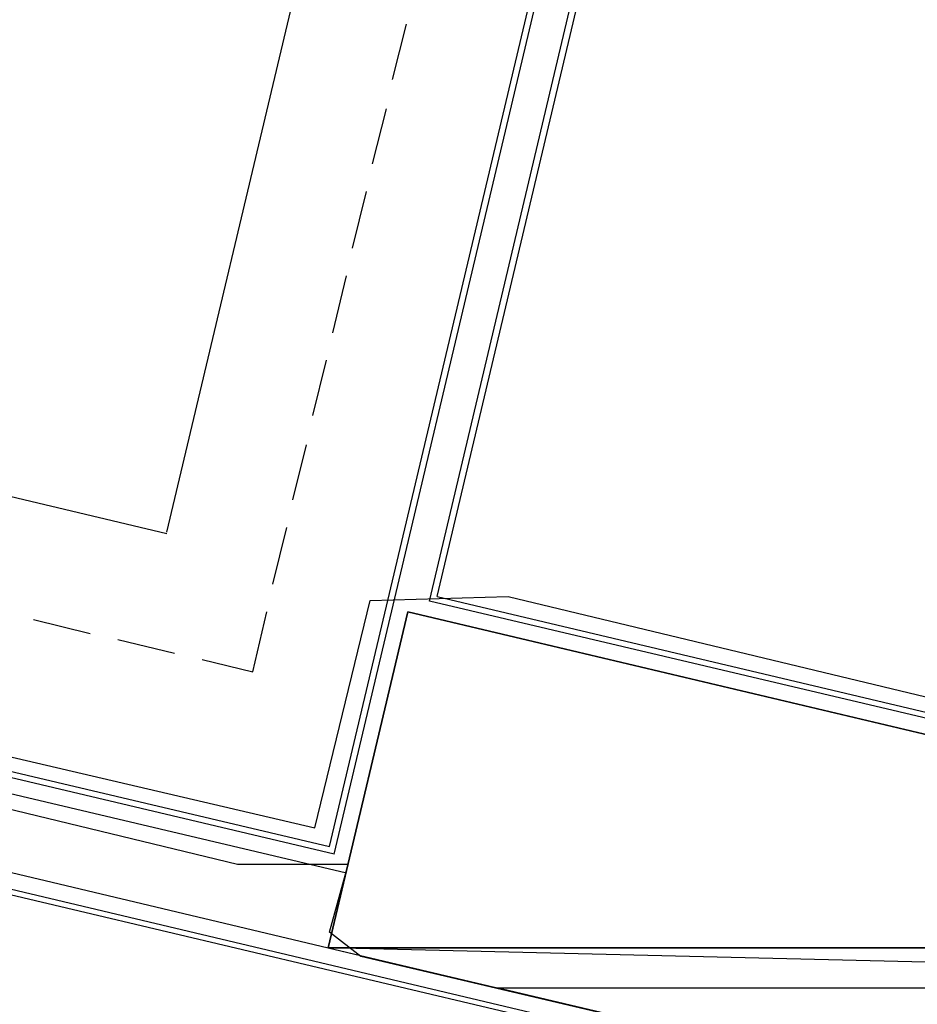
# Model space of a CAD drawing. Header units: feet. Extents: x -79 to 198, y -22 to 181.
# Tile 116 of 256: x 102.67 to 110.47, y 40.74 to 49.3. Entities that reach past the tile are written whole.
import ezdxf

# ---------------------------------------------------------------- set-up
doc = ezdxf.new("R2010")
doc.units = ezdxf.units.FT
for name, color, linetype in [('A-AREA-UNIDAD', 30, 'CONTINUOUS'), ('A-LINEA', 7, 'CONTINUOUS'), ('A-MURO-CONCRETO', 8, 'CONTINUOUS')]:
    doc.layers.add(name, color=color, linetype=linetype)

msp = doc.modelspace()

# ---------------------------------------------------------------- linework, layer by layer
at = {"layer": 'A-AREA-UNIDAD'}
for points in [[(76.608, 66.24), (86.592, 64), (86.64, 62.8089), (85.92, 59.6444), (99.008, 56.7644), (98.96, 55.4133), (98.08, 51.5733), (97.792, 51.4844), (97.728, 51.1289), (99.648, 50.6133), (99.648, 49.5644), (98.368, 43.8756), (105.232, 42.2756), (105.712, 44.2489), (106.912, 44.2844), (118.752, 41.44)], [(119.008, 38.0089), (105.632, 41.1556), (105.36, 41.3689), (105.52, 41.9556), (104.56, 41.9556), (97.952, 43.5556), (97.952, 44.0356), (97.792, 43.2356), (97.568, 43.0756), (90.112, 44.8889)]]:
    msp.add_lwpolyline(points, dxfattribs=at)
at = {"layer": 'A-LINEA'}
for p, q in [((103.9467, 44.8444), (106.2667, 54.6311)), ((106.2267, 44.2444), (108.64, 54.4311)), ((106.2933, 44.2844), (108.7067, 54.4711)), ((105.4, 42.0444), (108.28, 54.2044)), ((105.36, 42.1111), (108.2133, 54.1644)), ((105.9067, 48.7778), (106.0267, 49.2578)), ((105.7333, 48.0444), (105.8533, 48.5244)), ((105.56, 47.3111), (105.68, 47.8044)), ((105.3867, 46.5778), (105.5067, 47.0711)), ((108.28, 40.3911), (80.8133, 46.8978)), ((80.8533, 46.8311), (108.2667, 40.3511)), ((105.2133, 45.8578), (105.3333, 46.3378)), ((105.04, 45.1244), (105.16, 45.6044)), ((104.8667, 44.3911), (104.9867, 44.8844)), ((119.0667, 41.2178), (106.2267, 44.2444)), ((106.2933, 44.2844), (119.08, 41.2578)), ((102.7867, 44.0844), (103.28, 43.9644)), ((104.6933, 43.6311), (104.8133, 44.1511)), ((103.52, 43.9111), (104.0133, 43.7911)), ((98.1467, 43.8178), (105.36, 42.1111)), ((105.4, 42.0444), (98.0933, 43.7778)), ((104.2533, 43.7378), (104.6933, 43.6311)), ((97.92, 43.6711), (105.5067, 41.8844)), ((97.7733, 43.0311), (105.3467, 41.2311))]:
    msp.add_line(p, q, dxfattribs=at)
for points in [[(99.72, 50.4444), (98.68, 46.0844), (103.9467, 44.8311)], [(106.04, 44.1511), (105.3467, 41.2311), (119.16, 37.9644), (119.84, 40.8844), (106.04, 44.1511)]]:
    msp.add_lwpolyline(points, dxfattribs=at)
at = {"layer": 'A-MURO-CONCRETO'}
for points in [[(106.04, 44.1511), (118.3733, 41.2311), (105.3467, 41.2311), (106.04, 44.1511), (106.04, 44.1511)], [(105.3467, 41.2311), (106.8133, 40.8844), (119.84, 40.8844), (105.3467, 41.2311)], [(105.3467, 41.2311), (118.3733, 41.2311), (119.84, 40.8844), (105.3467, 41.2311), (105.3467, 41.2311)], [(106.8133, 40.8844), (119.84, 40.8844), (119.16, 37.9644), (106.8133, 40.8844), (106.8133, 40.8844)]]:
    msp.add_lwpolyline(points, dxfattribs=at)

doc.saveas('drawing.dxf')
